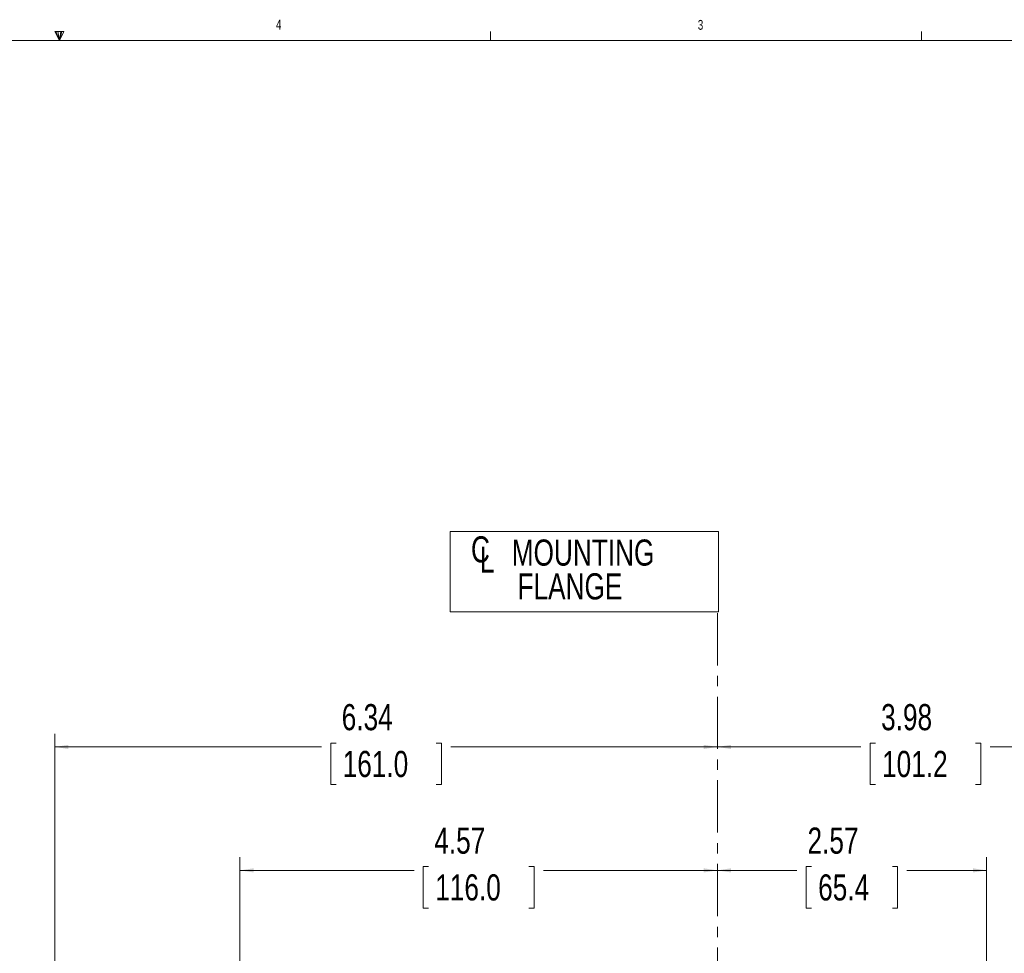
# Model space of a CAD drawing. Header units: inches. Extents: x 0.3 to 33.9, y 0.2 to 21.6.
# Tile 15 of 26: x 16.6 to 26.1, y 12.7 to 21.6. Entities that reach past the tile are written whole.
import ezdxf

# ---------------------------------------------------------------- set-up
doc = ezdxf.new("R2010")
doc.units = ezdxf.units.IN
doc.header["$MEASUREMENT"] = 0
doc.linetypes.add('CENTERX2', pattern=[0.8, 0.5, -0.1, 0.1, -0.1])
doc.layers.add('SLD-0', color=7, linetype='Continuous', lineweight=15)
doc.styles.add('SLDTEXTSTYLE0', font='TXT', dxfattribs={"width": 0.75})
doc.dimstyles.new('SLDDIMSTYLE0', dxfattribs={"dimtxt": 0.25, "dimasz": 0.13, "dimexe": 0, "dimexo": 0.0625, "dimgap": 0.0625, "dimtad": 0, "dimtih": 1, "dimtoh": 1, "dimrnd": 1e-09, "dimzin": 12, "dimdsep": 46, "dimtxsty": 'SLDTEXTSTYLE0', "dimsah": 1, "dimcen": 0.09, "dimadec": 0, "dimazin": 3, "dimtfac": 1, "dimtofl": 0, "dimtmove": 0, "dimatfit": 3, "dimfxl": 1, "dimfrac": 2, "dimtolj": 1, "dimtzin": 12, "dimarcsym": 0})

# ---------------------------------------------------------------- blocks, each defined once
blk = doc.blocks.new('SW_SYMBOL_MOD_CL')
at = {"layer": 'SLD-0', "color": 0, "char_height": 30.8, "attachment_point": 5, "style": 'SLDTEXTSTYLE0'}
for s, insert in [('C', (15.7, 23.6)), ('L', (23.6, 11.8))]:
    blk.add_mtext(s, dxfattribs=dict(at, insert=insert))
blk = doc.blocks.new('SW_TABLEANNOTATION_0')
at = {"layer": 'SLD-0', "color": 0}
for p, q in [((0, 0), (0, -0.7698)), ((2.5698, 0), (0, 0)), ((2.5698, -0.7698), (2.5698, 0)), ((0, -0.7698), (2.5698, -0.7698))]:
    blk.add_line(p, q, dxfattribs=at)
at = {"layer": 'SLD-0', "color": 0, "xscale": 0.0081111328, "yscale": 0.0081111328, "zscale": 0.0081111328}
blk.add_blockref('SW_SYMBOL_MOD_CL', (0.1639, -0.3656), dxfattribs=at)
at = {"layer": 'SLD-0', "color": 0, "char_height": 0.25, "attachment_point": 1, "style": 'SLDTEXTSTYLE0'}
for s, insert in [('MOUNTING', (0.5906, -0.078)), ('FLANGE', (0.646, -0.4012))]:
    blk.add_mtext(s, dxfattribs=dict(at, insert=insert))
blk = doc.blocks.new('_D_6')
at = {"layer": 'SLD-0'}
for p, q in [((25.8935, 12.5166), (25.8935, 13.5957)), ((24.2195, 13.5075), (24.1687, 13.5075)), ((24.1687, 13.5075), (24.1687, 13.1106)), ((24.993, 13.5075), (25.0437, 13.5075)), ((25.0437, 13.5075), (25.0437, 13.1106)), ((23.319, 13.4707), (24.0799, 13.4707)), ((25.8935, 13.4707), (25.1325, 13.4707)), ((24.1687, 13.1106), (24.2195, 13.1106)), ((25.0437, 13.1106), (24.993, 13.1106))]:
    blk.add_line(p, q, dxfattribs=at)
for points in [[(23.319, 13.4707), (23.449, 13.4507), (23.449, 13.4907)], [(25.8935, 13.4707), (25.7635, 13.4907), (25.7635, 13.4507)]]:
    blk.add_solid(points, dxfattribs=at)
at = {"layer": 'SLD-0', "char_height": 0.25, "attachment_point": 1, "style": 'SLDTEXTSTYLE0'}
for s, insert in [('2.57', (24.1814, 13.8805, -2.4475)), ('65.4', (24.283, 13.4329, -2.4475))]:
    blk.add_mtext(s, dxfattribs=dict(at, insert=insert))
blk = doc.blocks.new('_D_7')
at = {"layer": 'SLD-0'}
for p, q in [((27.3015, 11.1869), (27.3015, 14.7768)), ((23.319, 14.6518), (24.6916, 14.6518)), ((24.8311, 14.6886), (24.7803, 14.6886)), ((24.7803, 14.6886), (24.7803, 14.2917)), ((25.7893, 14.6886), (25.8401, 14.6886)), ((25.8401, 14.6886), (25.8401, 14.2917)), ((27.3015, 14.6518), (25.9289, 14.6518)), ((24.7803, 14.2917), (24.8311, 14.2917)), ((25.8401, 14.2917), (25.7893, 14.2917))]:
    blk.add_line(p, q, dxfattribs=at)
for points in [[(23.319, 14.6518), (23.449, 14.6318), (23.449, 14.6718)], [(27.3015, 14.6518), (27.1715, 14.6718), (27.1715, 14.6318)]]:
    blk.add_solid(points, dxfattribs=at)
at = {"layer": 'SLD-0', "char_height": 0.25, "attachment_point": 1, "style": 'SLDTEXTSTYLE0'}
for s, insert in [('3.98', (24.8854, 15.0616, -2.4475)), ('101.2', (24.8946, 14.614, -2.4475))]:
    blk.add_mtext(s, dxfattribs=dict(at, insert=insert))
blk = doc.blocks.new('_D_8')
at = {"layer": 'SLD-0'}
for p, q in [((18.751, 11.6936), (18.751, 13.5957)), ((20.5559, 13.5075), (20.5051, 13.5075)), ((20.5051, 13.5075), (20.5051, 13.1106)), ((21.5141, 13.5075), (21.5649, 13.5075)), ((21.5649, 13.5075), (21.5649, 13.1106)), ((18.751, 13.4707), (20.4163, 13.4707)), ((23.319, 13.4707), (21.6536, 13.4707)), ((20.5051, 13.1106), (20.5559, 13.1106)), ((21.5649, 13.1106), (21.5141, 13.1106))]:
    blk.add_line(p, q, dxfattribs=at)
for points in [[(18.751, 13.4707), (18.881, 13.4507), (18.881, 13.4907)], [(23.319, 13.4707), (23.189, 13.4907), (23.189, 13.4507)]]:
    blk.add_solid(points, dxfattribs=at)
at = {"layer": 'SLD-0', "char_height": 0.25, "attachment_point": 1, "style": 'SLDTEXTSTYLE0'}
for s, insert in [('4.57', (20.6101, 13.8805, -2.4475)), ('116.0', (20.6193, 13.4329, -2.4475))]:
    blk.add_mtext(s, dxfattribs=dict(at, insert=insert))
blk = doc.blocks.new('_D_9')
at = {"layer": 'SLD-0'}
for p, q in [((16.9793, 11.3298), (16.9793, 14.7768)), ((16.9793, 14.6518), (19.5305, 14.6518)), ((19.67, 14.6886), (19.6193, 14.6886)), ((19.6193, 14.6886), (19.6193, 14.2917)), ((20.6282, 14.6886), (20.679, 14.6886)), ((20.679, 14.6886), (20.679, 14.2917)), ((23.319, 14.6518), (20.7678, 14.6518)), ((19.6193, 14.2917), (19.67, 14.2917)), ((20.679, 14.2917), (20.6282, 14.2917))]:
    blk.add_line(p, q, dxfattribs=at)
for points in [[(16.9793, 14.6518), (17.1093, 14.6318), (17.1093, 14.6718)], [(23.319, 14.6518), (23.189, 14.6718), (23.189, 14.6318)]]:
    blk.add_solid(points, dxfattribs=at)
at = {"layer": 'SLD-0', "char_height": 0.25, "attachment_point": 1, "style": 'SLDTEXTSTYLE0'}
for s, insert in [('6.34', (19.7243, 15.0616, -2.4475)), ('161.0', (19.7335, 14.614, -2.4475))]:
    blk.add_mtext(s, dxfattribs=dict(at, insert=insert))

msp = doc.modelspace()

# ---------------------------------------------------------------- linework, layer by layer
at = {"color": 7, "linetype": 'Continuous', "lineweight": 0}
for p, q in [((16.9809, 21.4962), (17.067, 21.4962)), ((17.0229, 21.4106), (16.9809, 21.4962)), ((17.0229, 21.4106), (16.9891, 21.4962)), ((17.0229, 21.4106), (17.0086, 21.4962)), ((17.0229, 21.4106), (17.0358, 21.4962)), ((17.0229, 21.4106), (17.046, 21.4962)), ((17.0229, 21.4106), (17.067, 21.4962)), ((21.1479, 21.4106), (21.1479, 21.4954)), ((25.2729, 21.4106), (25.2729, 21.4954)), ((0.5229, 21.4106), (33.5229, 21.4106))]:
    msp.add_line(p, q, dxfattribs=at)
at = {"layer": 'SLD-0', "linetype": 'CENTERX2', "lineweight": 0}
msp.add_line((23.319, 15.9322), (23.319, 2.501), dxfattribs=at)

# ---------------------------------------------------------------- block references
at = {"layer": 'SLD-0'}
msp.add_blockref('SW_TABLEANNOTATION_0', (20.7605, 16.714), dxfattribs=at)

# ---------------------------------------------------------------- texts
at = {"color": 7, "linetype": 'Continuous', "lineweight": 0, "char_height": 0.0938, "attachment_point": 1, "style": 'SLDTEXTSTYLE0'}
for s, insert in [('4', (19.0952, 21.6087)), ('3', (23.1313, 21.6062))]:
    msp.add_mtext(s, dxfattribs=dict(at, insert=insert))

# ---------------------------------------------------------------- dimensions: what is measured, and where the dimension line sits
at = {"layer": 'SLD-0'}
for base, p2, picture, middle in [((16.9793, 14.6518), (16.9793, 11.2798), '_D_9', (20.1491, 14.6518)), ((18.751, 13.4707), (18.751, 11.6436), '_D_8', (21.035, 13.4707)), ((25.8935, 13.4707), (25.8935, 12.4666), '_D_6', (24.6062, 13.4707)), ((27.3015, 14.6518), (27.3015, 11.1369), '_D_7', (25.3102, 14.6518))]:
    dim = msp.add_linear_dim(base=base, p1=(23.319, 15.9322), p2=p2, dimstyle='SLDDIMSTYLE0', dxfattribs=at)
    dim.commit()
    dim.dimension.update_dxf_attribs({"geometry": picture, "text_midpoint": middle, "dimtype": 160})

doc.saveas('drawing.dxf')
